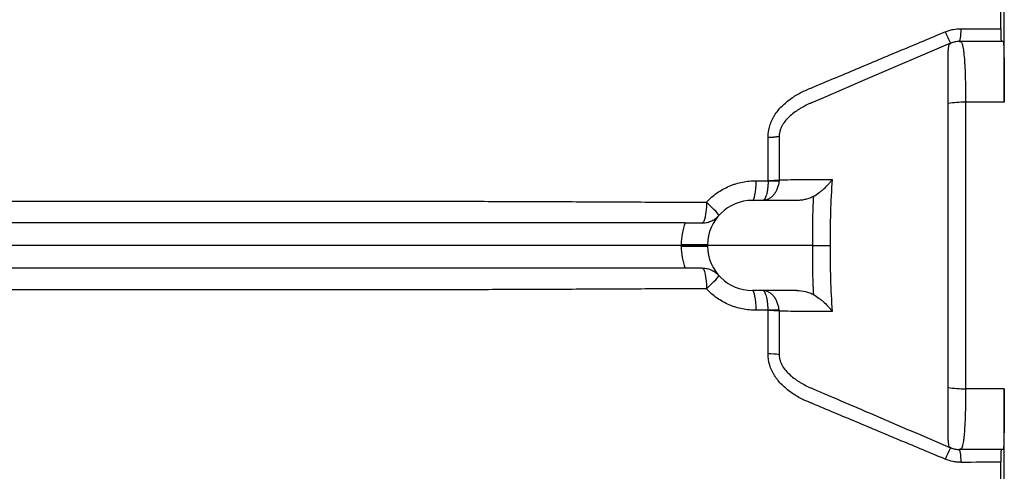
# Model space of a CAD drawing. Header units: millimetres. Extents: x 1861 to 18183, y 1323 to 18697.
# Tile 7 of 17: x 9372 to 11561, y 3199 to 4201. Entities that reach past the tile are written whole.
import ezdxf

# ---------------------------------------------------------------- set-up
doc = ezdxf.new("R2010")
doc.units = ezdxf.units.MM
doc.header["$LTSCALE"] = 5

msp = doc.modelspace()

# ---------------------------------------------------------------- linework, layer by layer
at = {"color": 7, "linetype": 'Continuous', "lineweight": 25}
for p, q in [((11560.8, 4017.8), (11560.8, 5137.1)), ((11441.4, 4148.8), (11441.4, 4148.8)), ((11461.1, 4152.8), (11462.1, 4152.8)), ((11558.6, 4152.8), (11462.1, 4152.8)), ((11163.8, 4030.1), (11134.3, 4017.5)), ((11560.8, 4017.8), (11474.7, 4017.8)), ((11099.8, 3799.9), (11000.9, 3799.9)), ((10851.1, 3749.9), (8350.6, 3749.9)), ((10842.2, 3699.9), (8350.7, 3699.9)), ((10842.2, 3699.9), (10842.2, 3701.6)), ((10842.2, 3698.1), (10842.2, 3699.9)), ((10900.8, 3699.9), (10842.2, 3699.9)), ((10900.9, 3701.6), (10900.8, 3699.9)), ((11135.1, 3699.9), (10900.8, 3699.9)), ((10900.9, 3698.1), (10900.8, 3699.9)), ((10851.1, 3649.9), (8350.6, 3649.9)), ((11099.8, 3599.9), (11000.9, 3599.9)), ((11560.8, 3381.9), (11474.7, 3381.9)), ((11560.8, 2262.7), (11560.8, 3381.9)), ((11558.6, 3246.9), (11462.1, 3246.9))]:
    msp.add_line(p, q, dxfattribs=at)
at = {"color": 7, "linetype": 'Continuous', "lineweight": 25, "flags": 128}
for points in [[(11461.1, 4152.8), (11461.7, 4153.3), (11462.3, 4154.8), (11462.9, 4157.3), (11463.5, 4160.7), (11464, 4164.9), (11464.4, 4169.8), (11464.7, 4175.3), (11464.9, 4181.2)], [(11441.4, 4148.8), (11250.9, 4067.3), (11163.8, 4030.1)], [(11000.9, 3799.9), (11002.4, 3800.7), (11003.9, 3803.1), (11005.3, 3807.1), (11006.5, 3812.4), (11007.6, 3819), (11008.4, 3826.5), (11009, 3834.9), (11009.4, 3843.7)], [(10898.8, 3795.9), (10898.5, 3786.7), (10897.8, 3778), (10896.9, 3770.1), (10895.7, 3763.1), (10894.2, 3757.5), (10892.6, 3753.3), (10890.9, 3750.7), (10889.1, 3749.9)], [(10926.3, 3766.5), (10926.2, 3767.5), (10925, 3769.4), (10922.7, 3772.2), (10919.4, 3775.8), (10915.3, 3780.1), (10910.3, 3785), (10904.8, 3790.3), (10898.8, 3795.9)], [(10900.9, 3701.6), (10899.9, 3701.4), (10897.2, 3701.3), (10892.6, 3701.2), (10886.6, 3701.1), (10879.2, 3701.1), (10870.7, 3701.2), (10861.5, 3701.3), (10851.9, 3701.4), (10842.2, 3701.6)], [(10842.2, 3698.1), (10851.9, 3698.3), (10861.5, 3698.5), (10870.7, 3698.6), (10879.2, 3698.6), (10886.6, 3698.6), (10892.6, 3698.6), (10897.2, 3698.5), (10899.9, 3698.3), (10900.9, 3698.1)], [(10889.1, 3649.9), (10890.9, 3649), (10892.6, 3646.4), (10894.2, 3642.3), (10895.7, 3636.6), (10896.9, 3629.7), (10897.8, 3621.7), (10898.5, 3613), (10898.8, 3603.8)], [(10898.8, 3603.8), (10904.8, 3609.4), (10910.3, 3614.8), (10915.3, 3619.7), (10919.4, 3624), (10922.7, 3627.6), (10925, 3630.4), (10926.2, 3632.3), (10926.3, 3633.2)], [(11009.4, 3556), (11009, 3564.8), (11008.4, 3573.2), (11007.6, 3580.8), (11006.5, 3587.3), (11005.3, 3592.7), (11003.9, 3596.6), (11002.4, 3599.1), (11000.9, 3599.9)], [(11441.4, 3251), (11441.4, 3251)], [(11464.9, 3218.5), (11464.7, 3224.5), (11464.4, 3230), (11464, 3234.9), (11463.5, 3239.1), (11462.9, 3242.4), (11462.3, 3244.9), (11461.7, 3246.4), (11461.1, 3246.9)]]:
    msp.add_lwpolyline(points, dxfattribs=at)
at = {"color": 7, "linetype": 'Continuous', "lineweight": 25}
for centre, radius, start, end in [((11639.1, 4257.6), 225.6, 201.7003, 208.8373), ((11462.1, 4104.4), 48.4, 90.0251, 118.7129), ((11461.1, 4102.8), 50, 90.2326, 113.1648), ((11471.7, 3796.1), 221.7, 89.207, 99.2976), ((11035.1, 4090.7), 150.2, 270.198, 279.7512), ((11034.4, 4089.9), 149.8, 270.4551, 280.0374), ((11033.8, 4041.1), 197, 270.6336, 277.7566), ((11048.1, 4057.8), 214.5, 266.7566, 273.2434), ((11000.9, 3699.9), 100, 90, 179), ((10992.2, 3699), 150, 160.1749, 179), ((10992.2, 3700.7), 150, 181, 199.8251), ((11000.9, 3699.9), 100, 181, 270), ((11048.1, 3341.9), 214.5, 86.7566, 93.2434), ((11033.8, 3358.6), 197.1, 82.2453, 89.368), ((11034.5, 3309.8), 149.8, 79.9726, 89.5538), ((11471.7, 3603.6), 221.7, 260.7026, 270.7933), ((11639.1, 3142.1), 225.6, 151.1622, 158.2995), ((11462.1, 3295.3), 48.4, 241.286, 269.9749)]:
    msp.add_arc(centre, radius, start, end, dxfattribs=at)
for points, knots in [([(11553.2, 4181.1), (11553.2, 4192.2), (11553.2, 4203.3), (11553.2, 4225.3), (11553.2, 4236.3), (11553.2, 4247.2)], [0, 0, 0, 0, 0.5, 0.5, 1, 1, 1, 1]), ([(11429.4, 4174.2), (11432.3, 4175.3), (11435.2, 4176.4), (11441, 4178.1), (11443.9, 4178.9), (11452.8, 4180.6), (11458.8, 4181.2), (11464.9, 4181.2)], [0, 0, 0, 0, 0.25, 0.25, 0.5, 0.5, 1, 1, 1, 1]), ([(11553.2, 4181.1), (11553.2, 4177), (11553.2, 4173.2), (11553.3, 4168), (11553.3, 4166.3), (11553.3, 4163.3), (11553.3, 4161.9), (11553.4, 4160), (11553.4, 4159.4), (11553.4, 4158.3), (11553.4, 4157.7), (11553.5, 4156.3), (11553.5, 4155.5), (11553.6, 4154.1), (11553.6, 4153.6), (11553.7, 4153), (11553.7, 4152.8), (11553.7, 4152.8)], [0, 0, 0, 0, 0.25, 0.25, 0.375, 0.375, 0.5, 0.5, 0.5625, 0.5625, 0.625, 0.625, 0.75, 0.75, 0.875, 0.875, 1, 1, 1, 1]), ([(11049.9, 3988.6), (11052.4, 3992.3), (11055, 3995.9), (11060.6, 4002.9), (11063.6, 4006.2), (11073.1, 4015.6), (11080, 4021.2), (11094.4, 4031.4), (11102, 4035.9), (11113.9, 4042), (11117.9, 4043.9), (11124, 4046.5), (11126.1, 4047.3), (11130.2, 4049), (11165, 4063.6), (11199.8, 4078.2), (11265.4, 4105.7), (11298.2, 4119.4), (11363.8, 4146.9), (11396.6, 4160.5), (11429.4, 4174.2)], [0, 0, 0, 0, 0.03125, 0.03125, 0.0625, 0.0625, 0.125, 0.125, 0.1875, 0.1875, 0.21875, 0.21875, 0.234375, 0.234375, 0.25, 0.5, 0.5, 0.75, 0.75, 1, 1, 1, 1]), ([(11435.8, 4014.9), (11435.8, 4023.3), (11435.8, 4031.5), (11435.8, 4043.4), (11435.8, 4047.3), (11435.8, 4055.1), (11435.8, 4058.9), (11435.8, 4070.1), (11435.7, 4077.2), (11435.7, 4087.3), (11435.7, 4090.6), (11435.7, 4096.9), (11435.7, 4100), (11435.8, 4108.7), (11435.8, 4114.1), (11435.9, 4121.3), (11436, 4123.6), (11436.1, 4127.9), (11436.2, 4129.9), (11436.5, 4135.5), (11436.8, 4138.6), (11437.4, 4142.4), (11437.6, 4143.5), (11438, 4145), (11438.2, 4145.4), (11438.5, 4146.2), (11438.7, 4146.5), (11438.8, 4146.8)], [0, 0, 0, 0, 0.125, 0.125, 0.1875, 0.1875, 0.25, 0.25, 0.375, 0.375, 0.4375, 0.4375, 0.5, 0.5, 0.625, 0.625, 0.6875, 0.6875, 0.75, 0.75, 0.875, 0.875, 0.9375, 0.9375, 0.96875, 0.96875, 1, 1, 1, 1]), ([(11438.8, 4146.8), (11439, 4147.2), (11439.4, 4147.5), (11440, 4148), (11440.2, 4148.2), (11440.7, 4148.4), (11440.9, 4148.5), (11441.1, 4148.6), (11441.3, 4148.7), (11441.3, 4148.7), (11441.4, 4148.7), (11441.4, 4148.8), (11441.4, 4148.8)], [0, 0, 0, 0, 0.5, 0.5, 0.75, 0.75, 0.875, 0.9375, 0.96875, 0.984375, 0.984375, 1, 1, 1, 1]), ([(11462.1, 4152.8), (11462.7, 4152.8), (11463.3, 4152.6), (11464.4, 4151.7), (11465, 4151.1), (11466.5, 4148.7), (11467.4, 4146.2), (11468.4, 4142.1), (11468.6, 4141.3), (11469, 4139.5), (11469.2, 4138.5), (11469.7, 4135.5), (11470, 4133.3), (11471, 4126.2), (11471.5, 4120.7), (11472.3, 4111.5), (11472.5, 4108.3), (11472.9, 4101.5), (11473.1, 4098), (11473.6, 4087.1), (11473.9, 4079.4), (11474.1, 4069), (11474.2, 4066.9), (11474.3, 4062.7), (11474.3, 4060.5), (11474.5, 4054.1), (11474.5, 4049.7), (11474.7, 4036.4), (11474.7, 4027.2), (11474.7, 4017.8)], [0, 0, 0, 0, 0.0625, 0.0625, 0.125, 0.125, 0.25, 0.25, 0.28125, 0.28125, 0.3125, 0.3125, 0.375, 0.375, 0.5, 0.5, 0.5625, 0.5625, 0.625, 0.625, 0.75, 0.75, 0.78125, 0.78125, 0.8125, 0.8125, 0.875, 0.875, 1, 1, 1, 1]), ([(11558.6, 4152.8), (11558.8, 4152.8), (11558.9, 4152), (11559.1, 4149.5), (11559.2, 4148.5), (11559.3, 4146.6), (11559.4, 4145.9), (11559.4, 4144.5), (11559.5, 4143.7), (11559.6, 4139.6), (11559.8, 4135.6), (11560, 4128.5), (11560, 4125.9), (11560.1, 4121.8), (11560.1, 4120.4), (11560.2, 4117.5), (11560.2, 4116), (11560.3, 4108.3), (11560.4, 4101.6), (11560.5, 4090.7), (11560.6, 4087), (11560.6, 4079.2), (11560.7, 4075.1), (11560.7, 4062.8), (11560.8, 4054.2), (11560.8, 4040.9), (11560.8, 4036.4), (11560.8, 4027.2), (11560.8, 4022.5), (11560.8, 4017.8)], [0, 0, 0, 0, 0.125, 0.125, 0.1875, 0.1875, 0.21875, 0.21875, 0.25, 0.25, 0.375, 0.375, 0.4375, 0.4375, 0.46875, 0.46875, 0.5, 0.5, 0.625, 0.625, 0.6875, 0.6875, 0.75, 0.75, 0.875, 0.875, 0.9375, 0.9375, 1, 1, 1, 1]), ([(11134.3, 4017.5), (11134.2, 4017.5), (11134.2, 4017.5), (11134.2, 4017.4), (11134.1, 4017.4), (11133.8, 4017.3), (11133.4, 4017.1), (11132.5, 4016.7), (11131.7, 4016.4), (11130.2, 4015.7), (11129.2, 4015.2), (11126.1, 4013.8), (11124.1, 4012.9), (11118, 4009.9), (11114, 4007.7), (11108.2, 4004.3), (11106.2, 4003.2), (11102.4, 4000.8), (11100.5, 3999.5), (11094.9, 3995.7), (11091.2, 3992.9), (11084.1, 3987), (11080.7, 3983.8), (11074.4, 3976.9), (11071.5, 3973.3), (11067.7, 3967.3), (11066.6, 3965.3), (11064.5, 3961), (11063.6, 3958.8), (11062.2, 3954.3), (11061.6, 3952.1), (11060.8, 3947.4), (11060.6, 3945.1), (11060.5, 3942.7)], [0, 0, 0, 0, 0.000977, 0.000977, 0.001953, 0.003906, 0.007812, 0.015625, 0.03125, 0.03125, 0.0625, 0.0625, 0.125, 0.125, 0.25, 0.25, 0.3125, 0.3125, 0.375, 0.375, 0.5, 0.5, 0.625, 0.625, 0.75, 0.75, 0.8125, 0.8125, 0.875, 0.875, 0.9375, 0.9375, 1, 1, 1, 1]), ([(11435.8, 3384.8), (11435.8, 3410.9), (11435.8, 3437), (11435.8, 3489.3), (11435.8, 3515.6), (11435.8, 3568.1), (11435.8, 3594.4), (11435.8, 3647.1), (11435.8, 3673.4), (11435.8, 3726.2), (11435.8, 3752.5), (11435.8, 3805.3), (11435.8, 3831.6), (11435.8, 3884.1), (11435.8, 3910.4), (11435.8, 3962.8), (11435.8, 3988.9), (11435.8, 4014.9)], [0, 0, 0, 0, 0.125, 0.125, 0.25, 0.25, 0.375, 0.375, 0.5, 0.5, 0.625, 0.625, 0.75, 0.75, 0.875, 0.875, 1, 1, 1, 1]), ([(11474.7, 4017.8), (11474.7, 3991.5), (11474.7, 3965.2), (11474.7, 3912.3), (11474.6, 3885.8), (11474.6, 3832.8), (11474.6, 3806.2), (11474.6, 3753), (11474.6, 3726.4), (11474.6, 3673.2), (11474.6, 3646.6), (11474.6, 3593.5), (11474.6, 3566.9), (11474.6, 3513.9), (11474.7, 3487.4), (11474.7, 3434.6), (11474.7, 3408.2), (11474.7, 3381.9)], [0, 0, 0, 0, 0.125, 0.125, 0.25, 0.25, 0.375, 0.375, 0.5, 0.5, 0.625, 0.625, 0.75, 0.75, 0.875, 0.875, 1, 1, 1, 1]), ([(11035.6, 3940.5), (11035.7, 3949), (11037, 3957.3), (11040.7, 3969.4), (11042.2, 3973.4), (11044.8, 3979.2), (11045.8, 3981.1), (11047.3, 3984), (11048, 3985.4), (11049, 3987), (11049.4, 3987.7), (11049.7, 3988.1), (11049.8, 3988.4), (11049.9, 3988.6)], [0, 0, 0, 0, 0.5, 0.5, 0.75, 0.75, 0.875, 0.875, 0.9375, 0.96875, 0.984375, 0.984375, 1, 1, 1, 1]), ([(11036, 3844.1), (11035.9, 3860.2), (11035.9, 3876.2), (11035.8, 3900.2), (11035.8, 3908.2), (11035.7, 3920.2), (11035.7, 3924.2), (11035.7, 3930.2), (11035.7, 3932.2), (11035.7, 3936.2), (11035.6, 3938.2), (11035.6, 3940.1)], [0, 0, 0, 0, 0.5, 0.5, 0.75, 0.75, 0.875, 0.875, 0.9375, 0.9375, 1, 1, 1, 1]), ([(11060.5, 3942.4), (11060.5, 3938.4), (11060.5, 3934.4), (11060.5, 3926.4), (11060.5, 3922.4), (11060.5, 3910.3), (11060.5, 3902.3), (11060.4, 3878.2), (11060.4, 3862), (11060.4, 3845.9)], [0, 0, 0, 0, 0.125, 0.125, 0.25, 0.25, 0.5, 0.5, 1, 1, 1, 1]), ([(10898.8, 3795.9), (10902.3, 3799.7), (10906.1, 3803.4), (10913.9, 3810.3), (10918, 3813.5), (10930.8, 3822.4), (10939.8, 3827.4), (10951.6, 3832.5), (10954, 3833.5), (10958.9, 3835.3), (10961.4, 3836.1), (10968.8, 3838.4), (10973.8, 3839.7), (10988.8, 3842.7), (10999, 3843.7), (11009.4, 3843.7)], [0, 0, 0, 0, 0.125, 0.125, 0.25, 0.25, 0.5, 0.5, 0.5625, 0.5625, 0.625, 0.625, 0.75, 0.75, 1, 1, 1, 1]), ([(11060.2, 3843.7), (11060, 3840.6), (11059.5, 3837.7), (11058.5, 3833.4), (11058.1, 3832), (11057.3, 3829.2), (11056.8, 3827.8), (11055.2, 3823.8), (11054, 3821.3), (11051.3, 3816.6), (11049.8, 3814.4), (11046.5, 3810.4), (11044.7, 3808.6), (11041.9, 3806.3), (11040.9, 3805.5), (11038.9, 3804.2), (11037.9, 3803.6), (11034.9, 3802), (11032.8, 3801.2), (11029.5, 3800.4), (11028.4, 3800.2), (11026.8, 3800), (11026.2, 3800), (11025.1, 3799.9), (11024.5, 3799.9), (11024, 3799.9)], [0, 0, 0, 0, 0.125, 0.125, 0.1875, 0.1875, 0.25, 0.25, 0.375, 0.375, 0.5, 0.5, 0.625, 0.625, 0.6875, 0.6875, 0.75, 0.75, 0.875, 0.875, 0.9375, 0.9375, 0.96875, 0.96875, 1, 1, 1, 1]), ([(11036, 3843.7), (11035.9, 3840.6), (11035.7, 3837.7), (11035.4, 3833.4), (11035.3, 3832), (11035, 3829.2), (11034.8, 3827.8), (11034.3, 3823.8), (11033.9, 3821.3), (11033, 3816.6), (11032.5, 3814.4), (11031.4, 3810.4), (11030.8, 3808.6), (11029.9, 3806.3), (11029.6, 3805.5), (11028.9, 3804.2), (11028.6, 3803.6), (11027.6, 3802), (11026.9, 3801.2), (11025.8, 3800.4), (11025.5, 3800.2), (11024.9, 3800), (11024.7, 3800), (11024.4, 3799.9), (11024.2, 3799.9), (11024, 3799.9)], [0, 0, 0, 0, 0.125, 0.125, 0.1875, 0.1875, 0.25, 0.25, 0.375, 0.375, 0.5, 0.5, 0.625, 0.625, 0.6875, 0.6875, 0.75, 0.75, 0.875, 0.875, 0.9375, 0.9375, 0.96875, 0.96875, 1, 1, 1, 1]), ([(11060.4, 3845.9), (11077.8, 3846), (11095.3, 3846.1), (11112.7, 3846.2), (11134.6, 3846.3), (11156.4, 3846.4), (11178.3, 3846.5)], [0, 0, 0, 0, 0.01665679, 0.01665679, 0.01665679, 0.0375052, 0.0375052, 0.0375052, 0.0375052]), ([(11137.1, 3809.2), (11141.5, 3811.7), (11145.6, 3814.4), (11151.5, 3818.7), (11153.4, 3820.3), (11157.1, 3823.3), (11158.9, 3824.9), (11164, 3829.7), (11167.2, 3833), (11171.7, 3838), (11173.1, 3839.7), (11175.1, 3842.2), (11175.8, 3843.1), (11177.1, 3844.8), (11177.7, 3845.7), (11178.3, 3846.5)], [0, 0, 0, 0, 0.25, 0.25, 0.375, 0.375, 0.5, 0.5, 0.75, 0.75, 0.875, 0.875, 0.9375, 0.9375, 1, 1, 1, 1]), ([(11178.3, 3846.5), (11176.5, 3822.1), (11175.2, 3797.7), (11173.7, 3748.8), (11173.5, 3724.3), (11173.9, 3699.9)], [0, 0, 0, 0, 0.5, 0.5, 1, 1, 1, 1]), ([(11137.1, 3809.2), (11134.2, 3807.6), (11131.3, 3806.2), (11125.3, 3803.9), (11122.2, 3803), (11116, 3801.4), (11112.7, 3800.8), (11106.3, 3800.1), (11103, 3799.9), (11099.8, 3799.9)], [0, 0, 0, 0, 0.25, 0.25, 0.5, 0.5, 0.75, 0.75, 1, 1, 1, 1]), ([(11135.1, 3699.9), (11134.9, 3718.1), (11134.9, 3736.3), (11135.5, 3772.8), (11136.2, 3791), (11137.1, 3809.2)], [0, 0, 0, 0, 0.5, 0.5, 1, 1, 1, 1]), ([(8785, 3798.8), (8803.9, 3798.7), (8823, 3798.7), (8861.3, 3798.7), (8880.6, 3798.7), (8938.8, 3798.7), (8978.1, 3798.6), (9037.6, 3798.6), (9057.5, 3798.6), (9097.6, 3798.6), (9117.8, 3798.6), (9178.6, 3798.6), (9219.6, 3798.5), (9343.9, 3798.5), (9428.5, 3798.5), (9536.4, 3798.4), (9558.1, 3798.4), (9601.7, 3798.4), (9623.6, 3798.4), (9689.6, 3798.4), (9733.9, 3798.4), (9867.6, 3798.4), (9957.8, 3798.4), (10094.6, 3798.3), (10140.5, 3798.3), (10232.7, 3798.3), (10279.1, 3798.2), (10372.5, 3798), (10419.4, 3797.9), (10513.9, 3797.6), (10561.3, 3797.4), (10656.9, 3796.9), (10704.9, 3796.7), (10801.4, 3796.2), (10850, 3796), (10898.8, 3795.9)], [0, 0, 0, 0, 0.03125, 0.03125, 0.0625, 0.0625, 0.125, 0.125, 0.15625, 0.15625, 0.1875, 0.1875, 0.25, 0.25, 0.375, 0.375, 0.40625, 0.40625, 0.4375, 0.4375, 0.5, 0.5, 0.625, 0.625, 0.6875, 0.6875, 0.75, 0.75, 0.8125, 0.8125, 0.875, 0.875, 0.9375, 0.9375, 1, 1, 1, 1]), ([(10889.1, 3749.9), (10893.2, 3749.9), (10897, 3750.4), (10904.2, 3752.1), (10907.6, 3753.3), (10913.7, 3756.3), (10916.6, 3758), (10920.5, 3760.9), (10921.7, 3762), (10923.5, 3763.6), (10924.1, 3764.2), (10925.2, 3765.3), (10925.8, 3765.9), (10926.3, 3766.5)], [0, 0, 0, 0, 0.25, 0.25, 0.5, 0.5, 0.75, 0.75, 0.875, 0.875, 0.9375, 0.9375, 1, 1, 1, 1]), ([(10851.1, 3749.9), (10854.3, 3749.9), (10857.6, 3749.9), (10864.1, 3749.9), (10867.4, 3749.9), (10873.9, 3749.9), (10877, 3749.9), (10883.2, 3749.9), (10886.2, 3749.9), (10889.1, 3749.9)], [0, 0, 0, 0, 0.25, 0.25, 0.5, 0.5, 0.75, 0.75, 1, 1, 1, 1]), ([(11137.1, 3590.5), (11136.2, 3608.7), (11135.5, 3627), (11134.9, 3663.4), (11134.9, 3681.6), (11135.1, 3699.9)], [0, 0, 0, 0, 0.5, 0.5, 1, 1, 1, 1]), ([(11135.1, 3699.9), (11138.9, 3699.9), (11142.5, 3699.9), (11147.9, 3699.9), (11149.7, 3699.9), (11153.2, 3699.9), (11154.9, 3699.9), (11159.9, 3699.9), (11163, 3699.9), (11167.4, 3699.9), (11168.8, 3699.9), (11170.8, 3699.9), (11171.4, 3699.9), (11172.7, 3699.9), (11173.3, 3699.9), (11173.9, 3699.9)], [0, 0, 0, 0, 0.25, 0.25, 0.375, 0.375, 0.5, 0.5, 0.75, 0.75, 0.875, 0.875, 0.9375, 0.9375, 1, 1, 1, 1]), ([(11173.9, 3699.9), (11173.5, 3675.4), (11173.7, 3650.9), (11175.2, 3602), (11176.5, 3577.6), (11178.3, 3553.2)], [0, 0, 0, 0, 0.5, 0.5, 1, 1, 1, 1]), ([(10889.1, 3649.9), (10886.2, 3649.9), (10883.2, 3649.9), (10877, 3649.9), (10873.9, 3649.9), (10867.3, 3649.9), (10864.1, 3649.9), (10857.6, 3649.9), (10854.3, 3649.9), (10851.1, 3649.9)], [0, 0, 0, 0, 0.25, 0.25, 0.5, 0.5, 0.75, 0.75, 1, 1, 1, 1]), ([(10889.1, 3649.9), (10893.2, 3649.9), (10897, 3649.4), (10904.2, 3647.7), (10907.6, 3646.4), (10913.7, 3643.5), (10916.6, 3641.8), (10920.5, 3638.8), (10921.7, 3637.8), (10923.5, 3636.1), (10924.1, 3635.6), (10925.2, 3634.4), (10925.8, 3633.8), (10926.3, 3633.2)], [0, 0, 0, 0, 0.25, 0.25, 0.5, 0.5, 0.75, 0.75, 0.875, 0.875, 0.9375, 0.9375, 1, 1, 1, 1]), ([(10898.8, 3603.8), (10850, 3603.7), (10801.5, 3603.5), (10705.1, 3603.1), (10657.1, 3602.8), (10561.7, 3602.4), (10514.3, 3602.1), (10419.9, 3601.8), (10373, 3601.7), (10279.8, 3601.5), (10233.4, 3601.5), (10141.2, 3601.4), (10095.4, 3601.4), (9958.7, 3601.4), (9868.6, 3601.4), (9735.1, 3601.4), (9690.8, 3601.3), (9602.9, 3601.3), (9559.2, 3601.3), (9429.6, 3601.3), (9344.8, 3601.2), (9220.1, 3601.2), (9179, 3601.2), (9118, 3601.2), (9097.7, 3601.1), (9057.5, 3601.1), (9037.5, 3601.1), (8977.9, 3601.1), (8938.6, 3601.1), (8861.1, 3601), (8822.8, 3601), (8785, 3601)], [0, 0, 0, 0, 0.0625, 0.0625, 0.125, 0.125, 0.1875, 0.1875, 0.25, 0.25, 0.3125, 0.3125, 0.375, 0.375, 0.5, 0.5, 0.5625, 0.5625, 0.625, 0.625, 0.75, 0.75, 0.8125, 0.8125, 0.84375, 0.84375, 0.875, 0.875, 0.9375, 0.9375, 1, 1, 1, 1]), ([(11009.4, 3556), (10999, 3556), (10988.8, 3557), (10973.8, 3560), (10968.8, 3561.3), (10961.4, 3563.6), (10958.9, 3564.5), (10954, 3566.3), (10951.6, 3567.2), (10939.8, 3572.3), (10930.8, 3577.3), (10918, 3586.2), (10913.9, 3589.5), (10906.1, 3596.3), (10902.3, 3600), (10898.8, 3603.8)], [0, 0, 0, 0, 0.25, 0.25, 0.375, 0.375, 0.4375, 0.4375, 0.5, 0.5, 0.75, 0.75, 0.875, 0.875, 1, 1, 1, 1]), ([(11060.2, 3556.1), (11060, 3559.1), (11059.5, 3562), (11058.5, 3566.3), (11058.1, 3567.7), (11057.3, 3570.5), (11056.8, 3571.9), (11055.2, 3575.9), (11054, 3578.4), (11051.3, 3583.2), (11049.8, 3585.4), (11046.5, 3589.4), (11044.7, 3591.1), (11041.9, 3593.5), (11040.9, 3594.2), (11038.9, 3595.5), (11037.9, 3596.1), (11034.9, 3597.7), (11032.8, 3598.5), (11029.5, 3599.3), (11028.4, 3599.5), (11026.8, 3599.7), (11026.2, 3599.8), (11025.1, 3599.9), (11024.5, 3599.9), (11024, 3599.9)], [0, 0, 0, 0, 0.125, 0.125, 0.1875, 0.1875, 0.25, 0.25, 0.375, 0.375, 0.5, 0.5, 0.625, 0.625, 0.6875, 0.6875, 0.75, 0.75, 0.875, 0.875, 0.9375, 0.9375, 0.96875, 0.96875, 1, 1, 1, 1]), ([(11036, 3556.1), (11035.9, 3559.1), (11035.7, 3562), (11035.4, 3566.3), (11035.3, 3567.7), (11035, 3570.5), (11034.8, 3571.9), (11034.3, 3575.9), (11033.9, 3578.4), (11033, 3583.2), (11032.5, 3585.4), (11031.4, 3589.4), (11030.8, 3591.1), (11029.9, 3593.5), (11029.6, 3594.2), (11028.9, 3595.5), (11028.6, 3596.1), (11027.6, 3597.7), (11026.9, 3598.5), (11025.8, 3599.3), (11025.5, 3599.5), (11024.9, 3599.7), (11024.7, 3599.8), (11024.4, 3599.9), (11024.2, 3599.9), (11024, 3599.9)], [0, 0, 0, 0, 0.125, 0.125, 0.1875, 0.1875, 0.25, 0.25, 0.375, 0.375, 0.5, 0.5, 0.625, 0.625, 0.6875, 0.6875, 0.75, 0.75, 0.875, 0.875, 0.9375, 0.9375, 0.96875, 0.96875, 1, 1, 1, 1]), ([(11099.8, 3599.9), (11106.3, 3599.9), (11112.7, 3599.1), (11122.1, 3596.8), (11125.2, 3595.8), (11131.3, 3593.5), (11134.2, 3592.1), (11137.1, 3590.5)], [0, 0, 0, 0, 0.5, 0.5, 0.75, 0.75, 1, 1, 1, 1]), ([(11137.1, 3590.5), (11141.5, 3588.1), (11145.6, 3585.3), (11151.5, 3581), (11153.4, 3579.5), (11157.1, 3576.4), (11158.9, 3574.8), (11164.1, 3570), (11167.3, 3566.7), (11171.7, 3561.7), (11173.1, 3560.1), (11175.1, 3557.5), (11175.8, 3556.7), (11176.7, 3555.4), (11177.1, 3554.9), (11177.7, 3554.1), (11178, 3553.6), (11178.3, 3553.2)], [0, 0, 0, 0, 0.25, 0.25, 0.375, 0.375, 0.5, 0.5, 0.75, 0.75, 0.875, 0.875, 0.9375, 0.9375, 0.96875, 0.96875, 1, 1, 1, 1]), ([(11035.6, 3459.6), (11035.6, 3461.6), (11035.7, 3463.6), (11035.7, 3467.6), (11035.7, 3469.6), (11035.7, 3475.6), (11035.7, 3479.5), (11035.8, 3491.5), (11035.8, 3499.5), (11035.9, 3523.5), (11035.9, 3539.6), (11036, 3555.6)], [0, 0, 0, 0, 0.0625, 0.0625, 0.125, 0.125, 0.25, 0.25, 0.5, 0.5, 1, 1, 1, 1]), ([(11060.4, 3553.9), (11060.4, 3537.7), (11060.4, 3521.6), (11060.5, 3497.5), (11060.5, 3489.4), (11060.5, 3477.4), (11060.5, 3473.4), (11060.5, 3465.3), (11060.5, 3461.3), (11060.5, 3457.3)], [0, 0, 0, 0, 0.5, 0.5, 0.75, 0.75, 0.875, 0.875, 1, 1, 1, 1]), ([(11178.3, 3553.2), (11156.4, 3553.3), (11134.6, 3553.4), (11112.7, 3553.6), (11095.3, 3553.7), (11077.8, 3553.7), (11060.4, 3553.9)], [0, 0, 0, 0, 0.02084836, 0.02084836, 0.02084836, 0.03750519, 0.03750519, 0.03750519, 0.03750519]), ([(11050, 3411.2), (11048.8, 3413), (11047.8, 3414.9), (11045.7, 3418.7), (11044.8, 3420.6), (11042.1, 3426.4), (11040.6, 3430.5), (11036.9, 3442.7), (11035.6, 3451), (11035.6, 3459.6)], [0, 0, 0, 0, 0.125, 0.125, 0.25, 0.25, 0.5, 0.5, 1, 1, 1, 1]), ([(11060.5, 3457.3), (11060.6, 3454.9), (11060.8, 3452.6), (11061.5, 3448), (11062.1, 3445.7), (11063.5, 3441.2), (11064.4, 3438.9), (11066.5, 3434.6), (11067.6, 3432.6), (11071.4, 3426.6), (11074.2, 3423), (11080.5, 3416.2), (11083.9, 3413), (11091, 3407), (11094.7, 3404.2), (11100.3, 3400.3), (11102.2, 3399.1), (11106.1, 3396.6), (11108.1, 3395.5), (11114, 3392), (11118, 3389.9), (11124.1, 3386.9), (11126.1, 3385.9), (11130.2, 3384), (11132.2, 3383.1), (11134.3, 3382.3)], [0, 0, 0, 0, 0.0625, 0.0625, 0.125, 0.125, 0.1875, 0.1875, 0.25, 0.25, 0.375, 0.375, 0.5, 0.5, 0.625, 0.625, 0.6875, 0.6875, 0.75, 0.75, 0.875, 0.875, 0.9375, 0.9375, 1, 1, 1, 1]), ([(11429.4, 3225.6), (11396.6, 3239.2), (11363.9, 3252.9), (11298.3, 3280.3), (11265.5, 3294), (11200, 3321.5), (11167.2, 3335.2), (11132.5, 3349.7), (11130.4, 3350.6), (11126.3, 3352.3), (11124.3, 3353.2), (11118.1, 3355.8), (11114.1, 3357.7), (11106.2, 3361.7), (11102.3, 3363.8), (11094.6, 3368.4), (11090.9, 3370.8), (11083.6, 3375.9), (11080.1, 3378.6), (11073.2, 3384.3), (11069.9, 3387.3), (11063.6, 3393.6), (11060.6, 3396.9), (11056.4, 3402.1), (11054.4, 3404.7), (11052.1, 3407.9), (11051.2, 3409.3), (11050.6, 3410.2), (11050.2, 3410.7), (11050, 3411.2)], [0, 0, 0, 0, 0.25, 0.25, 0.5, 0.5, 0.75, 0.75, 0.765625, 0.765625, 0.78125, 0.78125, 0.8125, 0.8125, 0.84375, 0.84375, 0.875, 0.875, 0.90625, 0.90625, 0.9375, 0.9375, 0.96875, 0.96875, 0.984375, 0.992187, 0.996094, 0.996094, 1, 1, 1, 1]), ([(11134.3, 3382.3), (11134.3, 3382.3), (11143.3, 3378.4), (11158.3, 3372), (11173.4, 3365.6), (11179.3, 3363)], [0, 0, 0, 0, 0.000006, 0.604395, 1, 1, 1, 1]), ([(11438.8, 3252.9), (11438.5, 3253.5), (11438.2, 3254.3), (11437.6, 3256.2), (11437.4, 3257.3), (11436.8, 3261.1), (11436.5, 3264.2), (11436.2, 3269.8), (11436.1, 3271.8), (11436, 3276.1), (11435.9, 3278.4), (11435.8, 3283.2), (11435.8, 3285.7), (11435.8, 3291.1), (11435.8, 3293.9), (11435.7, 3302.7), (11435.7, 3309), (11435.7, 3319.1), (11435.7, 3322.5), (11435.8, 3329.6), (11435.8, 3333.3), (11435.8, 3344.5), (11435.8, 3352.3), (11435.8, 3364.2), (11435.8, 3368.2), (11435.8, 3376.5), (11435.8, 3380.6), (11435.8, 3384.8)], [0, 0, 0, 0, 0.0625, 0.0625, 0.125, 0.125, 0.25, 0.25, 0.3125, 0.3125, 0.375, 0.375, 0.4375, 0.4375, 0.5, 0.5, 0.625, 0.625, 0.6875, 0.6875, 0.75, 0.75, 0.875, 0.875, 0.9375, 0.9375, 1, 1, 1, 1]), ([(11474.7, 3381.9), (11474.7, 3377.2), (11474.7, 3372.5), (11474.7, 3363.3), (11474.6, 3358.8), (11474.5, 3345.5), (11474.3, 3336.9), (11474, 3324.5), (11473.8, 3320.4), (11473.6, 3312.6), (11473.4, 3308.9), (11472.9, 3298), (11472.5, 3291.3), (11471.9, 3283.6), (11471.8, 3282.1), (11471.5, 3279.2), (11471.4, 3277.8), (11471, 3273.7), (11470.7, 3271.1), (11469.7, 3264), (11469, 3260), (11468, 3255.9), (11467.8, 3255.2), (11467.3, 3253.7), (11467.1, 3253.1), (11466.4, 3251.2), (11466, 3250.2), (11464.4, 3247.8), (11463.3, 3246.9), (11462.1, 3246.9)], [0, 0, 0, 0, 0.0625, 0.0625, 0.125, 0.125, 0.25, 0.25, 0.3125, 0.3125, 0.375, 0.375, 0.5, 0.5, 0.53125, 0.53125, 0.5625, 0.5625, 0.625, 0.625, 0.75, 0.75, 0.78125, 0.78125, 0.8125, 0.8125, 0.875, 0.875, 1, 1, 1, 1]), ([(11560.8, 3381.9), (11560.8, 3372.5), (11560.8, 3363.4), (11560.8, 3350.1), (11560.8, 3345.7), (11560.7, 3339.3), (11560.7, 3337.2), (11560.7, 3332.9), (11560.7, 3330.8), (11560.6, 3320.5), (11560.6, 3312.7), (11560.5, 3301.9), (11560.4, 3298.4), (11560.3, 3293.3), (11560.3, 3291.6), (11560.3, 3288.4), (11560.2, 3286.8), (11560.1, 3279.1), (11560, 3273.7), (11559.8, 3266.6), (11559.8, 3264.4), (11559.6, 3260.3), (11559.6, 3258.5), (11559.4, 3253.6), (11559.2, 3251.1), (11559, 3248.6), (11558.9, 3248), (11558.8, 3247.2), (11558.7, 3246.9), (11558.6, 3246.9)], [0, 0, 0, 0, 0.125, 0.125, 0.1875, 0.1875, 0.21875, 0.21875, 0.25, 0.25, 0.375, 0.375, 0.4375, 0.4375, 0.46875, 0.46875, 0.5, 0.5, 0.625, 0.625, 0.6875, 0.6875, 0.75, 0.75, 0.875, 0.875, 0.9375, 0.9375, 1, 1, 1, 1]), ([(11179.3, 3363), (11203.1, 3352.8), (11289.9, 3315.7), (11377.7, 3278.2), (11441.4, 3251)], [0, 0, 0, 0, 0.274758, 1, 1, 1, 1]), ([(11441.4, 3251), (11441.1, 3251.1), (11440.8, 3251.3), (11440.2, 3251.6), (11440, 3251.7), (11439.4, 3252.2), (11439, 3252.6), (11438.8, 3252.9)], [0, 0, 0, 0, 0.25, 0.25, 0.5, 0.5, 1, 1, 1, 1]), ([(11462.1, 3246.9), (11461.4, 3246.9), (11460.4, 3246.9), (11460.8, 3246.9), (11461, 3246.9)], [0, 0, 0, 0, 0.5907712, 1, 1, 1, 1]), ([(11553.7, 3246.9), (11553.7, 3246.9), (11553.6, 3246.3), (11553.5, 3244.3), (11553.5, 3243.5), (11553.4, 3241.5), (11553.4, 3240.4), (11553.4, 3238.5), (11553.3, 3237.8), (11553.3, 3236.4), (11553.3, 3235.7), (11553.3, 3233.4), (11553.3, 3231.8), (11553.2, 3228.3), (11553.2, 3226.5), (11553.2, 3222.6), (11553.2, 3220.6), (11553.2, 3218.6)], [0, 0, 0, 0, 0.25, 0.25, 0.375, 0.375, 0.5, 0.5, 0.5625, 0.5625, 0.625, 0.625, 0.75, 0.75, 0.875, 0.875, 1, 1, 1, 1]), ([(11464.9, 3218.5), (11461.9, 3218.5), (11458.8, 3218.7), (11452.8, 3219.3), (11449.8, 3219.7), (11440.9, 3221.5), (11435.1, 3223.2), (11429.4, 3225.6)], [0, 0, 0, 0, 0.25, 0.25, 0.5, 0.5, 1, 1, 1, 1]), ([(11553.2, 3152.6), (11553.2, 3163.5), (11553.2, 3174.5), (11553.2, 3196.5), (11553.2, 3207.5), (11553.2, 3218.6)], [0, 0, 0, 0, 0.5, 0.5, 1, 1, 1, 1])]:
    msp.add_open_spline(points, degree=3, knots=knots, dxfattribs=at)
for points in [[(11464.9, 4181.2), (11494.4, 4181.2), (11523.8, 4181.2), (11553.2, 4181.1)], [(11035.6, 3940.1), (11035.6, 3940.3), (11035.6, 3940.4), (11035.6, 3940.5)], [(11060.5, 3942.7), (11060.5, 3942.6), (11060.5, 3942.5), (11060.5, 3942.4)], [(11009.4, 3843.7), (11018.2, 3843.7), (11027.1, 3843.7), (11036, 3843.7)], [(11036, 3843.7), (11036, 3843.8), (11036, 3843.9), (11036, 3844.1)], [(11060.4, 3845.9), (11060.4, 3845.1), (11060.3, 3844.4), (11060.2, 3843.7)], [(11036, 3556.1), (11027.1, 3556.1), (11018.2, 3556), (11009.4, 3556)], [(11036, 3555.6), (11036, 3555.8), (11036, 3555.9), (11036, 3556.1)], [(11060.4, 3553.9), (11060.4, 3554.6), (11060.3, 3555.3), (11060.2, 3556.1)], [(11441.4, 3251), (11444.6, 3249.8), (11451, 3247.5), (11457.7, 3247.1), (11461.1, 3246.9)], [(11553.2, 3218.6), (11523.8, 3218.6), (11494.4, 3218.5), (11464.9, 3218.5)]]:
    msp.add_open_spline(points, degree=3, dxfattribs=at)

doc.saveas('drawing.dxf')
